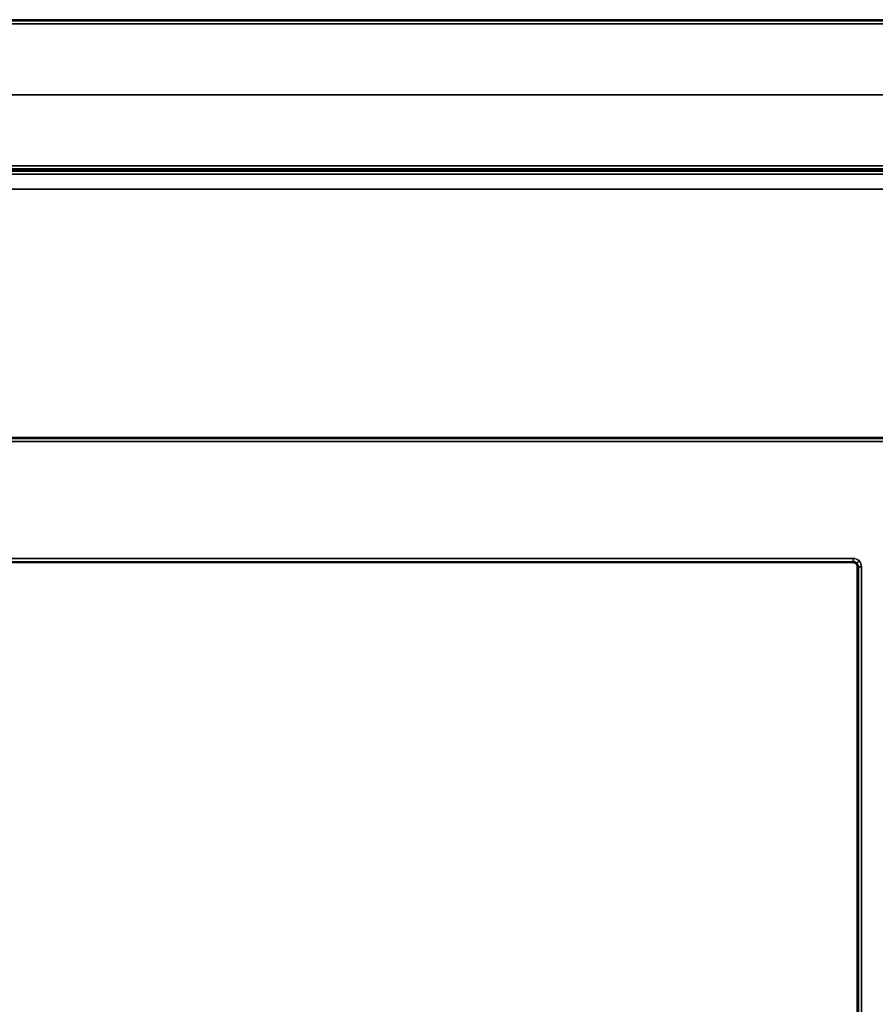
# Model space of a CAD drawing. Header units: millimetres. Extents: x 3790 to 5776, y 0 to 470.
# Tile 16 of 18: x 5611 to 5713, y 352 to 470. Entities that reach past the tile are written whole.
import ezdxf

# ---------------------------------------------------------------- set-up
doc = ezdxf.new("R2010")
doc.units = ezdxf.units.MM
doc.layers.add('ripiani', color=18, linetype='Continuous', true_color=0x4c0000)
doc.layers.add('struttura', color=18, linetype='Continuous', true_color=0x4c0000)

msp = doc.modelspace()

# ---------------------------------------------------------------- linework, layer by layer
at = {"layer": 'ripiani'}
msp.add_line((5740.7, 449.72, 443.5), (5115.7, 449.72, 443.5), dxfattribs=at)
for points in [[(5740.7, 449.72, 439.5), (5428.2, 449.72, 439.5), (5115.7, 449.72, 439.5)], [(5115.7, 449.72, 447.5), (5428.2, 449.72, 447.5), (5740.7, 449.72, 447.5)]]:
    msp.add_open_spline(points, degree=2, dxfattribs=at)
at = {"layer": 'struttura'}
for p, q in [((3790.46, 470, 75), (5775.46, 470, 75)), ((3790.46, 470, 745), (5775.46, 470, 745)), ((3800.46, 470, 410), (5765.46, 470, 410)), ((3800.46, 461, 740), (5765.46, 461, 740)), ((5765.46, 461, 80), (3800.46, 461, 80)), ((3800.46, 452, 731), (5765.46, 452, 731)), ((3800.46, 452, 410), (5765.46, 452, 410)), ((3818.46, 452, 89), (5765.46, 452, 89)), ((4782.96, 420, 40), (5725.46, 420, 40)), ((4782.96, 405, 40), (5710.46, 405, 40)), ((5710.96, 404.5, 40), (5710.96, 65.5, 40))]:
    msp.add_line(p, q, dxfattribs=at)
for points in [[(5775.46, 470, 70.5), (4782.96, 470, 70.5), (3790.46, 470, 70.5)], [(3790.46, 470, 79.5), (4782.96, 470, 79.5), (5775.46, 470, 79.5)], [(5775.46, 470, 740.5), (4782.96, 470, 740.5), (3790.46, 470, 740.5)], [(3790.46, 470, 749.5), (4782.96, 470, 749.5), (5775.46, 470, 749.5)], [(3790.46, 469.85, 70.15), (4782.96, 469.85, 70.15), (5775.46, 469.85, 70.15)], [(5775.46, 469.85, 79.85), (4782.96, 469.85, 79.85), (3790.46, 469.85, 79.85)], [(3790.46, 469.85, 740.15), (4782.96, 469.85, 740.15), (5775.46, 469.85, 740.15)], [(5775.46, 469.85, 749.85), (4782.96, 469.85, 749.85), (3790.46, 469.85, 749.85)], [(5775.46, 469.5, 80), (4782.96, 469.5, 80), (3790.46, 469.5, 80)], [(3790.46, 469.5, 70), (4782.96, 469.5, 70), (5775.46, 469.5, 70)], [(5775.46, 469.5, 750), (4782.96, 469.5, 750), (3790.46, 469.5, 750)], [(3790.46, 469.5, 740), (4782.96, 469.5, 740), (5775.46, 469.5, 740)], [(5765.46, 470, 80.5), (4782.96, 470, 80.5), (3800.46, 470, 80.5)], [(3800.46, 470, 739.5), (4782.96, 470, 739.5), (5765.46, 470, 739.5)], [(3800.46, 469.85, 80.15), (4782.96, 469.85, 80.15), (5765.46, 469.85, 80.15)], [(5765.46, 469.85, 739.85), (4782.96, 469.85, 739.85), (3800.46, 469.85, 739.85)], [(5765.46, 469.5, 740), (4782.96, 469.5, 740), (3800.46, 469.5, 740)], [(3800.46, 469.5, 80), (4782.96, 469.5, 80), (5765.46, 469.5, 80)], [(3800.46, 452.5, 740), (4782.96, 452.5, 740), (5765.46, 452.5, 740)], [(5765.46, 452.5, 80), (4782.96, 452.5, 80), (3800.46, 452.5, 80)], [(3800.46, 452.15, 80.15), (4782.96, 452.15, 80.15), (5765.46, 452.15, 80.15)], [(5765.46, 452.15, 739.85), (4782.96, 452.15, 739.85), (3800.46, 452.15, 739.85)], [(3800.46, 452, 739.5), (4782.96, 452, 739.5), (5765.46, 452, 739.5)], [(5765.46, 452, 722.5), (4782.96, 452, 722.5), (3800.46, 452, 722.5)], [(5765.46, 452, 739.5), (4782.96, 452, 739.5), (3800.46, 452, 739.5)], [(3800.46, 452, 80.5), (4782.96, 452, 80.5), (5765.46, 452, 80.5)], [(5765.46, 451.85, 739.85), (4782.96, 451.85, 739.85), (3800.46, 451.85, 739.85)], [(3800.46, 451.85, 722.15), (4782.96, 451.85, 722.15), (5765.46, 451.85, 722.15)], [(5765.46, 451.5, 740), (4782.96, 451.5, 740), (3800.46, 451.5, 740)], [(3800.46, 451.5, 722), (4782.96, 451.5, 722), (5765.46, 451.5, 722)], [(5765.46, 452, 80.5), (4791.96, 452, 80.5), (3818.46, 452, 80.5)], [(3818.46, 452, 97.5), (4791.96, 452, 97.5), (5765.46, 452, 97.5)], [(3818.46, 451.85, 80.15), (4791.96, 451.85, 80.15), (5765.46, 451.85, 80.15)], [(5765.46, 451.85, 97.85), (4791.96, 451.85, 97.85), (3818.46, 451.85, 97.85)], [(3818.46, 451.5, 80), (4791.96, 451.5, 80), (5765.46, 451.5, 80)], [(5765.46, 451.5, 98), (4791.96, 451.5, 98), (3818.46, 451.5, 98)], [(4782.96, 420, 69.5), (5254.21, 420, 69.5), (5725.46, 420, 69.5)], [(5725.46, 420, 10.5), (5254.21, 420, 10.5), (4782.96, 420, 10.5)], [(4782.96, 419.85, 10.15), (5254.21, 419.85, 10.15), (5725.46, 419.85, 10.15)], [(4782.96, 419.85, 69.85), (5254.21, 419.85, 69.85), (5725.46, 419.85, 69.85)], [(4782.96, 419.5, 10), (5254.21, 419.5, 10), (5725.46, 419.5, 10)], [(5725.46, 419.5, 70), (5254.21, 419.5, 70), (4782.96, 419.5, 70)], [(5710.46, 405.5, 10), (5246.71, 405.5, 10), (4782.96, 405.5, 10)], [(4782.96, 405.5, 70), (5246.71, 405.5, 70), (5710.46, 405.5, 70)], [(4782.96, 405.15, 10.15), (5246.71, 405.15, 10.15), (5710.46, 405.15, 10.15)], [(4782.96, 405.15, 69.85), (5246.71, 405.15, 69.85), (5710.46, 405.15, 69.85)], [(4782.96, 405, 10.5), (5246.71, 405, 10.5), (5710.46, 405, 10.5)], [(5710.46, 405, 69.5), (5246.71, 405, 69.5), (4782.96, 405, 69.5)], [(5710.46, 405, 10.5), (5710.46, 405, 40), (5710.46, 405, 69.5)], [(5710.82, 404.85, 10.5), (5710.82, 404.85, 40), (5710.82, 404.85, 69.5)], [(5710.96, 65.5, 69.5), (5710.96, 235, 69.5), (5710.96, 404.5, 69.5)], [(5710.96, 404.5, 69.5), (5710.96, 404.5, 40), (5710.96, 404.5, 10.5)], [(5710.96, 404.5, 10.5), (5710.96, 235, 10.5), (5710.96, 65.5, 10.5)], [(5711.11, 404.5, 10.15), (5711.11, 235, 10.15), (5711.11, 65.5, 10.15)], [(5711.11, 404.5, 69.85), (5711.11, 235, 69.85), (5711.11, 65.5, 69.85)], [(5711.46, 65.5, 10), (5711.46, 235, 10), (5711.46, 404.5, 10)], [(5711.46, 404.5, 70), (5711.46, 235, 70), (5711.46, 65.5, 70)]]:
    msp.add_open_spline(points, degree=2, dxfattribs=at)
at = {"layer": 'struttura', "extrusion": (-1, 0, 0)}
msp.add_rational_spline([(5710.46, 405, 10.5), (5710.46, 405, 10), (5710.46, 405.5, 10)], [1, 0.707106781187, 1], degree=2, dxfattribs=at)
at = {"layer": 'struttura'}
for points, knots in [([(5711.46, 404.5, 10), (5711.46, 404.76, 10), (5711.25, 405.28, 10), (5710.73, 405.5, 10), (5710.46, 405.5, 10)], [0, 0, 0, 0, 0.778971, 1.570786, 1.570786, 1.570786, 1.570786]), ([(5710.46, 405.5, 70), (5710.73, 405.5, 70), (5711.25, 405.28, 70), (5711.46, 404.76, 70), (5711.46, 404.5, 70)], [-1.570786, -1.570786, -1.570786, -1.570786, -0.778971, 0, 0, 0, 0]), ([(5711.11, 404.5, 10.15), (5711.11, 404.67, 10.15), (5710.97, 405, 10.15), (5710.63, 405.15, 10.15), (5710.46, 405.15, 10.15)], [0, 0, 0, 0, 0.778971, 1.570786, 1.570786, 1.570786, 1.570786]), ([(5711.11, 404.5, 69.85), (5711.11, 404.67, 69.85), (5710.97, 405, 69.85), (5710.63, 405.15, 69.85), (5710.46, 405.15, 69.85)], [0, 0, 0, 0, 0.778971, 1.570786, 1.570786, 1.570786, 1.570786])]:
    msp.add_open_spline(points, degree=3, knots=knots, dxfattribs=at)
at = {"layer": 'struttura', "extrusion": (1, 1.81899e-12, -4.1359e-25)}
msp.add_rational_spline([(5710.46, 405.5, 70), (5710.46, 405, 70), (5710.46, 405, 69.5)], [1, 0.707106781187, 1], degree=2, dxfattribs=at)
at = {"layer": 'struttura'}
for points, weights in [([(5710.46, 405, 69.5), (5710.96, 405, 69.5), (5710.96, 404.5, 69.5)], [0.999999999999, 0.707106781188, 0.999999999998]), ([(5710.96, 404.5, 10.5), (5710.96, 405, 10.5), (5710.46, 405, 10.5)], [0.999999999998, 0.707106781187, 1]), ([(5710.96, 404.5, 40), (5710.96, 405, 40), (5710.46, 405, 40)], [0.999999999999, 0.707106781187, 1])]:
    msp.add_rational_spline(points, weights, degree=2, dxfattribs=at)
at = {"layer": 'struttura', "extrusion": (-0.702556, 0.711628, 8.09027e-14)}
msp.add_rational_spline([(5710.82, 404.85, 10.5), (5710.82, 404.85, 10), (5711.18, 405.2, 10)], [1, 0.707106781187, 1], degree=2, dxfattribs=at)
at = {"layer": 'struttura', "extrusion": (-0.702556, 0.711628, 5.32308e-12)}
msp.add_rational_spline([(5710.82, 404.85, 69.5), (5710.82, 404.85, 70), (5711.18, 405.2, 70)], [1, 0.707106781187, 1], degree=2, dxfattribs=at)
at = {"layer": 'struttura', "extrusion": (-4.54747e-13, -1, 6.82121e-13)}
msp.add_rational_spline([(5711.46, 404.5, 10), (5710.96, 404.5, 10), (5710.96, 404.5, 10.5)], [1, 0.707106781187, 1], degree=2, dxfattribs=at)
at = {"layer": 'struttura', "extrusion": (-2.27374e-13, -1, -7.95808e-13)}
msp.add_rational_spline([(5710.96, 404.5, 69.5), (5710.96, 404.5, 70), (5711.46, 404.5, 70)], [1, 0.707106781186, 1], degree=2, dxfattribs=at)

doc.saveas('drawing.dxf')
